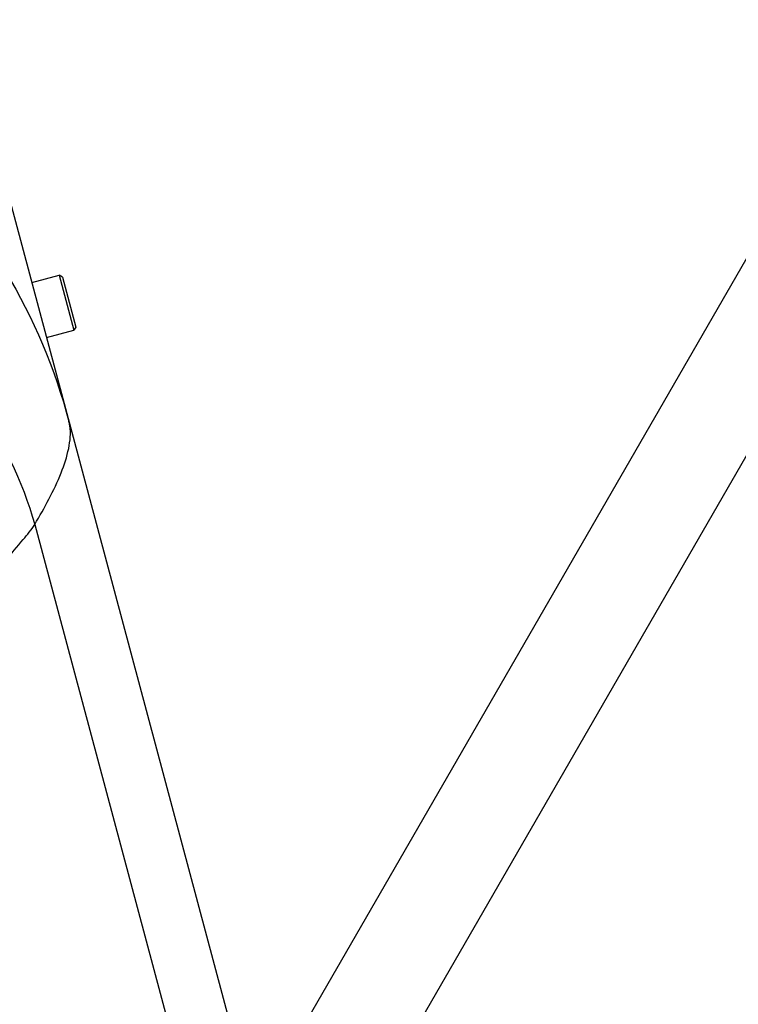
# Model space of a CAD drawing. Header units: millimetres. Extents: x 0 to 12710, y 0 to 5940.
# Tile 41 of 241: x 1620 to 1690, y 731 to 826. Entities that reach past the tile are written whole.
import ezdxf

# ---------------------------------------------------------------- set-up
doc = ezdxf.new("R2010")
doc.units = ezdxf.units.MM
doc.header["$LTSCALE"] = 231.275
for name, color, linetype in [('_0302_DELTA_BOTTOM_COVER-3T_PBL556', 7, 'CONTINUOUS'), ('A2300201_ABL583', 7, 'CONTINUOUS'), ('M2300301_PBL633', 7, 'CONTINUOUS'), ('P9140503_BOLT_PBL601', 7, 'CONTINUOUS'), ('아래쪽_19_VBL544', 7, 'CONTINUOUS')]:
    doc.layers.add(name, color=color, linetype=linetype)

# ---------------------------------------------------------------- blocks, each defined once
blk = doc.blocks.new('_0302_DELTA_BOTTOM_COVER-3T_PBL556', base_point=(1588.119, 739.287))
at = {"layer": '_0302_DELTA_BOTTOM_COVER-3T_PBL556', "color": 7}
blk.add_line((1616.479, 819.516), (1642.95, 720.725), dxfattribs=at)
at = {"layer": '_0302_DELTA_BOTTOM_COVER-3T_PBL556', "color": 2}
blk.add_line((1621.735, 777.591), (1638.867, 713.653), dxfattribs=at)
blk.add_arc((1621.322, 786.539), 3.858, 8.88135, 14.94023, dxfattribs=at)
for points, knots in [([(1578.946, 814.914), (1583.459, 817.52), (1591.364, 820.232), (1600.556, 818.503), (1605.315, 816.212), (1609.629, 813.164), (1614.407, 808.575), (1620.625, 800.037), (1623.689, 792.61), (1625.049, 787.533)], [0, 0, 0, 0, 0.248256, 0.373221, 0.435957, 0.498718, 0.624156, 0.749624, 1, 1, 1, 1]), ([(1581.039, 798.202), (1581.991, 798.749), (1583.993, 799.671), (1588.139, 801.12), (1593.636, 801.899), (1600.236, 800.987), (1606.3, 798.267), (1611.63, 794.343), (1617.624, 787.899), (1620.55, 781.796), (1621.735, 777.591)], [0, 0, 0, 0, 0.062658, 0.12531, 0.250324, 0.375293, 0.500321, 0.625515, 0.750692, 1, 1, 1, 1]), ([(1621.735, 777.591), (1622.7, 779.19), (1624.005, 781.568), (1625.088, 784.819), (1625.247, 786.409), (1625.133, 787.134)], [0, 0, 0, 0, 0.545421, 0.78565, 1, 1, 1, 1]), ([(1600.66, 754.916), (1603.031, 757.288), (1607.525, 761.836), (1612.855, 767.399), (1616.552, 771.418), (1618.764, 773.888), (1620.443, 775.896), (1621.415, 777.062), (1621.735, 777.591)], [0, 0, 0, 0, 0.324832, 0.619241, 0.746077, 0.853735, 0.940166, 1, 1, 1, 1])]:
    blk.add_open_spline(points, degree=3, knots=knots, dxfattribs=at)
blk = doc.blocks.new('M2300301_PBL633', base_point=(1673.688, 765.018))
at = {"layer": 'M2300301_PBL633', "color": 7}
for p, q in [((1634.615, 706.289), (1703.965, 826.407)), ((1642.879, 701.542), (1712.218, 821.642))]:
    blk.add_line(p, q, dxfattribs=at)
blk = doc.blocks.new('A2300201_ABL583', base_point=(1675.914, 758.393))
at = {"layer": 'M2300301_PBL633'}
blk.add_blockref('M2300301_PBL633', (1673.688, 765.018), dxfattribs=at)
blk = doc.blocks.new('P9140503_BOLT_PBL601', base_point=(1623.577, 798.668))
at = {"layer": 'P9140503_BOLT_PBL601', "color": 7}
for p, q in [((1621.449, 800.969), (1624.105, 801.68)), ((1624.105, 801.68), (1625.528, 796.368)), ((1624.411, 801.504), (1624.105, 801.68)), ((1624.411, 801.504), (1625.705, 796.674)), ((1622.872, 795.656), (1625.528, 796.368)), ((1625.705, 796.674), (1625.528, 796.368))]:
    blk.add_line(p, q, dxfattribs=at)
blk = doc.blocks.new('아래쪽_19_VBL544', base_point=(1666.949, 634.097))
at = {"layer": '_0302_DELTA_BOTTOM_COVER-3T_PBL556'}
blk.add_blockref('_0302_DELTA_BOTTOM_COVER-3T_PBL556', (1588.119, 739.287), dxfattribs=at)
at = {"layer": 'A2300201_ABL583'}
blk.add_blockref('A2300201_ABL583', (1675.914, 758.393), dxfattribs=at)
at = {"layer": 'P9140503_BOLT_PBL601'}
blk.add_blockref('P9140503_BOLT_PBL601', (1623.577, 798.668), dxfattribs=at)

msp = doc.modelspace()

# ---------------------------------------------------------------- block references
at = {"layer": '아래쪽_19_VBL544'}
msp.add_blockref('아래쪽_19_VBL544', (1666.9491, 634.0971), dxfattribs=at)

doc.saveas('drawing.dxf')
